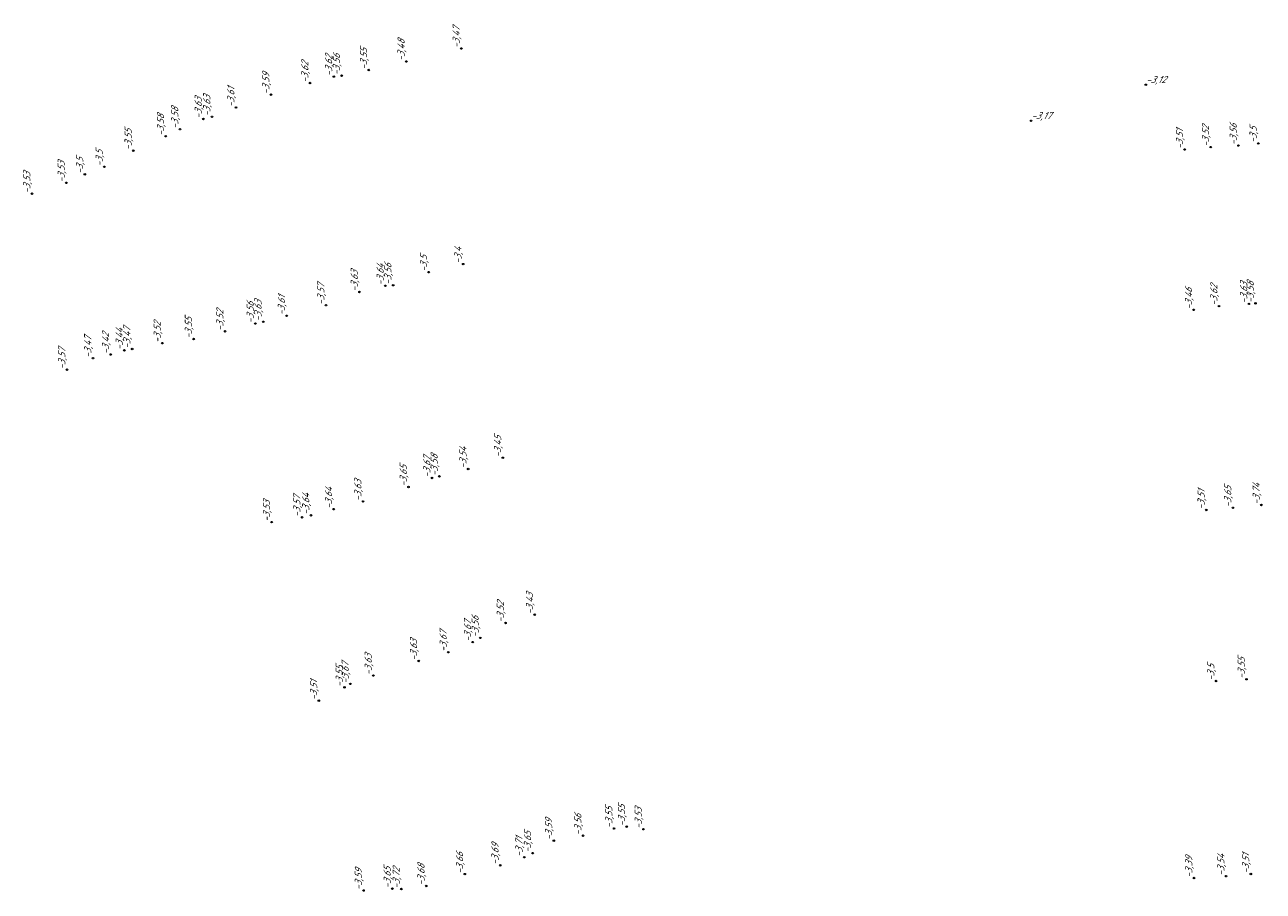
# Model space of a CAD drawing. Header units: metres. Extents: x 162343 to 162665, y 502576 to 502928.
# Tile 19 of 33: x 162363 to 162426, y 502758 to 502802. Entities that reach past the tile are written whole.
import ezdxf

# ---------------------------------------------------------------- set-up
doc = ezdxf.new("R2010")
doc.units = ezdxf.units.M
doc.header["$LTSCALE"] = 0.001
doc.layers.add('B-WE-OG-HOOGTEPUNT-T18', color=7, linetype='Continuous', lineweight=0)
doc.styles.add('Style-Arial', font='arial.ttf')

# ---------------------------------------------------------------- blocks, each defined once
blk = doc.blocks.new('hm_11')
at = {"color": 0, "linetype": 'ByBlock', "lineweight": -2}
blk.add_circle((0, 0), 0.0375, dxfattribs=at)

msp = doc.modelspace()

# ---------------------------------------------------------------- block references
at = {"layer": 'B-WE-OG-HOOGTEPUNT-T18'}
for p, rotation in [((162385.074835, 502800.512868), 90), ((162380.399384, 502799.423941), 90), ((162382.294594, 502799.855936), 90), ((162377.433178, 502798.766543), 90), ((162378.636559, 502799.095006), 90), ((162379.02835, 502799.138231), 90), ((162375.464491, 502798.181044), 90), ((162373.695013, 502797.530764), 90), ((162372.04761, 502796.953019), 90), ((162372.481781, 502797.062406), 90), ((162370.863773, 502796.434247), 90), ((162370.14675, 502796.079815), 90), ((162424.317564, 502795.609332), 89.99999999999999), ((162425.320743, 502795.714718), 89.99999999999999), ((162368.508783, 502795.348184), 90), ((162421.604795, 502795.409031), 89.99999999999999), ((162422.916149, 502795.53054), 89.99999999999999), ((162367.04683, 502794.537189), 90), ((162366.060845, 502794.156953), 90), ((162363.394221, 502793.176846), 90), ((162365.129676, 502793.725301), 90), ((162385.167998, 502789.618667), 90), ((162383.424422, 502789.21335), 90), ((162379.930145, 502788.211357), 90), ((162381.237213, 502788.525202), 90), ((162381.630949, 502788.55346), 90), ((162378.242625, 502787.541011), 90), ((162423.336546, 502787.496177), 89.99999999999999), ((162424.84477, 502787.610101), 89.99999999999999), ((162425.179566, 502787.634984), 89.99999999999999), ((162376.251143, 502787.009117), 90), ((162422.059638, 502787.309227), 89.99999999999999), ((162373.144196, 502786.226552), 90), ((162374.67376, 502786.614586), 90), ((162375.069432, 502786.704925), 90), ((162369.974447, 502785.624208), 90), ((162371.554716, 502785.83247), 90), ((162367.369622, 502785.05365), 90), ((162368.057413, 502785.261485), 90), ((162368.450312, 502785.329577), 90), ((162366.470315, 502784.866681), 90), ((162365.163041, 502784.284277), 90), ((162387.170423, 502779.835714), 90), ((162383.593046, 502778.816914), 90), ((162383.964368, 502778.896471), 90), ((162385.420024, 502779.269342), 90), ((162382.405865, 502778.360279), 90), ((162380.112464, 502777.627926), 90), ((162377.480621, 502776.929334), 90), ((162378.631218, 502777.240284), 90), ((162422.695223, 502777.19827), 89.99999999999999), ((162424.038175, 502777.31089), 89.99999999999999), ((162425.476582, 502777.451563), 89.99999999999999), ((162375.495333, 502776.584505), 90), ((162377.03234, 502776.828797), 90), ((162388.778365, 502771.906932), 90), ((162387.309054, 502771.490596), 90), ((162386.032787, 502770.735207), 90), ((162384.417369, 502770.011096), 90), ((162385.646631, 502770.523671), 90), ((162382.919849, 502769.569027), 90), ((162380.633431, 502768.833417), 90), ((162379.17394, 502768.235612), 90), ((162379.470552, 502768.411284), 90), ((162423.188897, 502768.55605), 89.99999999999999), ((162424.725618, 502768.647665), 89.99999999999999), ((162377.878662, 502767.565283), 90), ((162391.225316, 502760.742201), 90), ((162392.788284, 502761.106803), 90), ((162393.425614, 502761.202859), 90), ((162394.272027, 502761.069864), 90), ((162389.745377, 502760.493854), 90), ((162388.250849, 502759.654729), 90), ((162388.675577, 502759.862048), 90), ((162385.249998, 502758.801342), 90), ((162387.038269, 502759.248539), 90), ((162424.944208, 502758.808784), 89.99999999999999), ((162383.301586, 502758.202534), 90), ((162422.074407, 502758.603042), 89.99999999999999), ((162423.696671, 502758.699208), 89.99999999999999), ((162380.138014, 502757.975014), 90), ((162381.591414, 502758.069234), 90), ((162382.046518, 502758.050139), 90)]:
    msp.add_blockref('hm_11', p, dxfattribs=dict(at, rotation=rotation))
for p in [(162419.642616, 502798.679656), (162413.846328, 502796.861245)]:
    msp.add_blockref('hm_11', p, dxfattribs=at)

# ---------------------------------------------------------------- texts
at = {"layer": 'B-WE-OG-HOOGTEPUNT-T18', "char_height": 0.36, "attachment_point": 7, "rotation": 90, "style": 'Style-Arial'}
for s, insert in [('{\\fNLCS-ISO|b0|i1|c0|p34;\\Q15;\\C256;-3,47}', (162385.074835, 502800.512868)), ('{\\fNLCS-ISO|b0|i1|c0|p34;\\Q15;\\C256;-3,48}', (162382.294594, 502799.855936)), ('{\\fNLCS-ISO|b0|i1|c0|p34;\\Q15;\\C256;-3,62}', (162378.636559, 502799.095006)), ('{\\fNLCS-ISO|b0|i1|c0|p34;\\Q15;\\C256;-3,56}', (162379.02835, 502799.138231)), ('{\\fNLCS-ISO|b0|i1|c0|p34;\\Q15;\\C256;-3,55}', (162380.399384, 502799.423941)), ('{\\fNLCS-ISO|b0|i1|c0|p34;\\Q15;\\C256;-3,62}', (162377.433178, 502798.766543)), ('{\\fNLCS-ISO|b0|i1|c0|p34;\\Q15;\\C256;-3,59}', (162375.464491, 502798.181044)), ('{\\fNLCS-ISO|b0|i1|c0|p34;\\Q15;\\C256;-3,63}', (162372.481781, 502797.062406)), ('{\\fNLCS-ISO|b0|i1|c0|p34;\\Q15;\\C256;-3,61}', (162373.695013, 502797.530764)), ('{\\fNLCS-ISO|b0|i1|c0|p34;\\Q15;\\C256;-3,58}', (162370.863773, 502796.434247)), ('{\\fNLCS-ISO|b0|i1|c0|p34;\\Q15;\\C256;-3,63}', (162372.04761, 502796.953019)), ('{\\fNLCS-ISO|b0|i1|c0|p34;\\Q15;\\C256;-3,58}', (162370.14675, 502796.079815)), ('{\\fNLCS-ISO|b0|i1|c0|p34;\\Q15;\\C256;-3,55}', (162368.508783, 502795.348184)), ('{\\fNLCS-ISO|b0|i1|c0|p34;\\Q15;\\C256;-3,51}', (162421.604795, 502795.409031)), ('{\\fNLCS-ISO|b0|i1|c0|p34;\\Q15;\\C256;-3,52}', (162422.916149, 502795.53054)), ('{\\fNLCS-ISO|b0|i1|c0|p34;\\Q15;\\C256;-3,56}', (162424.317564, 502795.609332)), ('{\\fNLCS-ISO|b0|i1|c0|p34;\\Q15;\\C256;-3,5}', (162425.320743, 502795.714718)), ('{\\fNLCS-ISO|b0|i1|c0|p34;\\Q15;\\C256;-3,5}', (162366.060845, 502794.156953)), ('{\\fNLCS-ISO|b0|i1|c0|p34;\\Q15;\\C256;-3,5}', (162367.04683, 502794.537189)), ('{\\fNLCS-ISO|b0|i1|c0|p34;\\Q15;\\C256;-3,53}', (162365.129676, 502793.725301)), ('{\\fNLCS-ISO|b0|i1|c0|p34;\\Q15;\\C256;-3,53}', (162363.394221, 502793.176846)), ('{\\fNLCS-ISO|b0|i1|c0|p34;\\Q15;\\C256;-3,5}', (162383.424422, 502789.21335)), ('{\\fNLCS-ISO|b0|i1|c0|p34;\\Q15;\\C256;-3,4}', (162385.167998, 502789.618667)), ('{\\fNLCS-ISO|b0|i1|c0|p34;\\Q15;\\C256;-3,64}', (162381.237213, 502788.525202)), ('{\\fNLCS-ISO|b0|i1|c0|p34;\\Q15;\\C256;-3,56}', (162381.630949, 502788.55346)), ('{\\fNLCS-ISO|b0|i1|c0|p34;\\Q15;\\C256;-3,63}', (162379.930145, 502788.211357)), ('{\\fNLCS-ISO|b0|i1|c0|p34;\\Q15;\\C256;-3,63}', (162424.84477, 502787.610101)), ('{\\fNLCS-ISO|b0|i1|c0|p34;\\Q15;\\C256;-3,58}', (162425.179566, 502787.634984)), ('{\\fNLCS-ISO|b0|i1|c0|p34;\\Q15;\\C256;-3,57}', (162378.242625, 502787.541011)), ('{\\fNLCS-ISO|b0|i1|c0|p34;\\Q15;\\C256;-3,46}', (162422.059638, 502787.309227)), ('{\\fNLCS-ISO|b0|i1|c0|p34;\\Q15;\\C256;-3,62}', (162423.336546, 502787.496177)), ('{\\fNLCS-ISO|b0|i1|c0|p34;\\Q15;\\C256;-3,56}', (162374.67376, 502786.614586)), ('{\\fNLCS-ISO|b0|i1|c0|p34;\\Q15;\\C256;-3,63}', (162375.069432, 502786.704925)), ('{\\fNLCS-ISO|b0|i1|c0|p34;\\Q15;\\C256;-3,61}', (162376.251143, 502787.009117)), ('{\\fNLCS-ISO|b0|i1|c0|p34;\\Q15;\\C256;-3,55}', (162371.554716, 502785.83247)), ('{\\fNLCS-ISO|b0|i1|c0|p34;\\Q15;\\C256;-3,52}', (162373.144196, 502786.226552)), ('{\\fNLCS-ISO|b0|i1|c0|p34;\\Q15;\\C256;-3,44}', (162368.057413, 502785.261485)), ('{\\fNLCS-ISO|b0|i1|c0|p34;\\Q15;\\C256;-3,47}', (162368.450312, 502785.329577)), ('{\\fNLCS-ISO|b0|i1|c0|p34;\\Q15;\\C256;-3,52}', (162369.974447, 502785.624208)), ('{\\fNLCS-ISO|b0|i1|c0|p34;\\Q15;\\C256;-3,47}', (162366.470315, 502784.866681)), ('{\\fNLCS-ISO|b0|i1|c0|p34;\\Q15;\\C256;-3,42}', (162367.369622, 502785.05365)), ('{\\fNLCS-ISO|b0|i1|c0|p34;\\Q15;\\C256;-3,57}', (162365.163041, 502784.284277)), ('{\\fNLCS-ISO|b0|i1|c0|p34;\\Q15;\\C256;-3,45}', (162387.170423, 502779.835714)), ('{\\fNLCS-ISO|b0|i1|c0|p34;\\Q15;\\C256;-3,67}', (162383.593046, 502778.816914)), ('{\\fNLCS-ISO|b0|i1|c0|p34;\\Q15;\\C256;-3,58}', (162383.964368, 502778.896471)), ('{\\fNLCS-ISO|b0|i1|c0|p34;\\Q15;\\C256;-3,54}', (162385.420024, 502779.269342)), ('{\\fNLCS-ISO|b0|i1|c0|p34;\\Q15;\\C256;-3,65}', (162382.405865, 502778.360279)), ('{\\fNLCS-ISO|b0|i1|c0|p34;\\Q15;\\C256;-3,63}', (162380.112464, 502777.627926)), ('{\\fNLCS-ISO|b0|i1|c0|p34;\\Q15;\\C256;-3,64}', (162378.631218, 502777.240284)), ('{\\fNLCS-ISO|b0|i1|c0|p34;\\Q15;\\C256;-3,51}', (162422.695223, 502777.19827)), ('{\\fNLCS-ISO|b0|i1|c0|p34;\\Q15;\\C256;-3,65}', (162424.038175, 502777.31089)), ('{\\fNLCS-ISO|b0|i1|c0|p34;\\Q15;\\C256;-3,74}', (162425.476582, 502777.451563)), ('{\\fNLCS-ISO|b0|i1|c0|p34;\\Q15;\\C256;-3,53}', (162375.495333, 502776.584505)), ('{\\fNLCS-ISO|b0|i1|c0|p34;\\Q15;\\C256;-3,57}', (162377.03234, 502776.828797)), ('{\\fNLCS-ISO|b0|i1|c0|p34;\\Q15;\\C256;-3,64}', (162377.480621, 502776.929334)), ('{\\fNLCS-ISO|b0|i1|c0|p34;\\Q15;\\C256;-3,52}', (162387.309054, 502771.490596)), ('{\\fNLCS-ISO|b0|i1|c0|p34;\\Q15;\\C256;-3,43}', (162388.778365, 502771.906932)), ('{\\fNLCS-ISO|b0|i1|c0|p34;\\Q15;\\C256;-3,56}', (162386.032787, 502770.735207)), ('{\\fNLCS-ISO|b0|i1|c0|p34;\\Q15;\\C256;-3,67}', (162385.646631, 502770.523671)), ('{\\fNLCS-ISO|b0|i1|c0|p34;\\Q15;\\C256;-3,63}', (162382.919849, 502769.569027)), ('{\\fNLCS-ISO|b0|i1|c0|p34;\\Q15;\\C256;-3,67}', (162384.417369, 502770.011096)), ('{\\fNLCS-ISO|b0|i1|c0|p34;\\Q15;\\C256;-3,63}', (162380.633431, 502768.833417)), ('{\\fNLCS-ISO|b0|i1|c0|p34;\\Q15;\\C256;-3,55}', (162379.17394, 502768.235612)), ('{\\fNLCS-ISO|b0|i1|c0|p34;\\Q15;\\C256;-3,67}', (162379.470552, 502768.411284)), ('{\\fNLCS-ISO|b0|i1|c0|p34;\\Q15;\\C256;-3,5}', (162423.188897, 502768.55605)), ('{\\fNLCS-ISO|b0|i1|c0|p34;\\Q15;\\C256;-3,55}', (162424.725618, 502768.647665)), ('{\\fNLCS-ISO|b0|i1|c0|p34;\\Q15;\\C256;-3,51}', (162377.878662, 502767.565283)), ('{\\fNLCS-ISO|b0|i1|c0|p34;\\Q15;\\C256;-3,56}', (162391.225316, 502760.742201)), ('{\\fNLCS-ISO|b0|i1|c0|p34;\\Q15;\\C256;-3,55}', (162392.788284, 502761.106803)), ('{\\fNLCS-ISO|b0|i1|c0|p34;\\Q15;\\C256;-3,55}', (162393.425614, 502761.202859)), ('{\\fNLCS-ISO|b0|i1|c0|p34;\\Q15;\\C256;-3,53}', (162394.272027, 502761.069864)), ('{\\fNLCS-ISO|b0|i1|c0|p34;\\Q15;\\C256;-3,59}', (162389.745377, 502760.493854)), ('{\\fNLCS-ISO|b0|i1|c0|p34;\\Q15;\\C256;-3,71}', (162388.250849, 502759.654729)), ('{\\fNLCS-ISO|b0|i1|c0|p34;\\Q15;\\C256;-3,65}', (162388.675577, 502759.862048)), ('{\\fNLCS-ISO|b0|i1|c0|p34;\\Q15;\\C256;-3,69}', (162387.038269, 502759.248539)), ('{\\fNLCS-ISO|b0|i1|c0|p34;\\Q15;\\C256;-3,68}', (162383.301586, 502758.202534)), ('{\\fNLCS-ISO|b0|i1|c0|p34;\\Q15;\\C256;-3,66}', (162385.249998, 502758.801342)), ('{\\fNLCS-ISO|b0|i1|c0|p34;\\Q15;\\C256;-3,39}', (162422.074407, 502758.603042)), ('{\\fNLCS-ISO|b0|i1|c0|p34;\\Q15;\\C256;-3,54}', (162423.696671, 502758.699208)), ('{\\fNLCS-ISO|b0|i1|c0|p34;\\Q15;\\C256;-3,51}', (162424.944208, 502758.808784)), ('{\\fNLCS-ISO|b0|i1|c0|p34;\\Q15;\\C256;-3,59}', (162380.138014, 502757.975014)), ('{\\fNLCS-ISO|b0|i1|c0|p34;\\Q15;\\C256;-3,65}', (162381.591414, 502758.069234)), ('{\\fNLCS-ISO|b0|i1|c0|p34;\\Q15;\\C256;-3,72}', (162382.046518, 502758.050139))]:
    msp.add_mtext(s, dxfattribs=dict(at, insert=insert))
at = {"layer": 'B-WE-OG-HOOGTEPUNT-T18', "char_height": 0.36, "attachment_point": 7, "style": 'Style-Arial'}
for s, insert in [('{\\fNLCS-ISO|b0|i1|c0|p34;\\Q15;\\C256;-3,12}', (162419.642616, 502798.679656)), ('{\\fNLCS-ISO|b0|i1|c0|p34;\\Q15;\\C256;-3,17}', (162413.846328, 502796.861245))]:
    msp.add_mtext(s, dxfattribs=dict(at, insert=insert))

doc.saveas('drawing.dxf')
